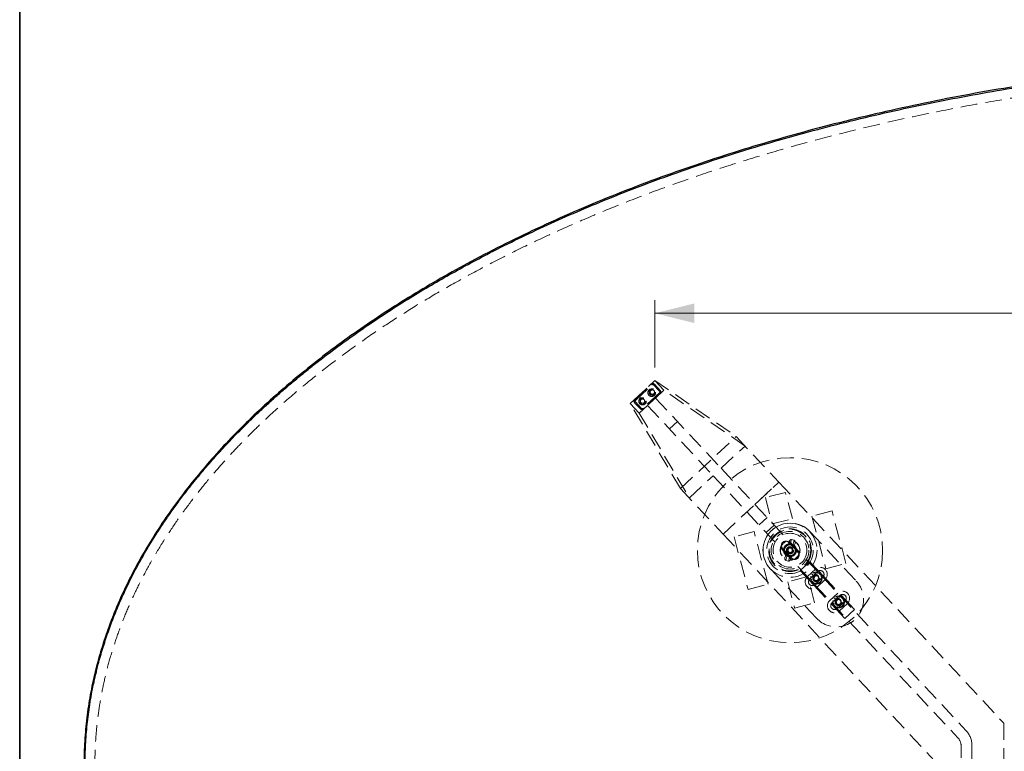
# Model space of a CAD drawing. Header units: millimetres. Extents: x 7 to 417, y 5 to 291.
# Tile 6 of 82: x 7 to 82, y 128 to 184. Entities that reach past the tile are written whole.
import ezdxf

# ---------------------------------------------------------------- set-up
doc = ezdxf.new("R2010")
doc.units = ezdxf.units.MM
doc.linetypes.add('HIDDEN', pattern=[1.905, 1.27, -0.635])
doc.styles.add('SLDTEXTSTYLE2', font='TXT', dxfattribs={"width": 0.605})
doc.dimstyles.new('SLDDIMSTYLE0', dxfattribs={"dimtxt": 2.568319, "dimasz": 3, "dimexe": 0, "dimexo": 0.0625, "dimgap": 0.64208, "dimtad": 1, "dimdec": 1, "dimlfac": 12, "dimrnd": 1e-09, "dimzin": 12, "dimdsep": 46, "dimtxsty": 'SLDTEXTSTYLE2', "dimsah": 1, "dimcen": 0.09, "dimadec": 0, "dimazin": 3, "dimtfac": 1, "dimtdec": 1, "dimtofl": 0, "dimtmove": 0, "dimatfit": 3, "dimfxl": 1, "dimfrac": 2, "dimtolj": 1, "dimtzin": 12, "dimarcsym": 0})

# ---------------------------------------------------------------- blocks, each defined once
blk = doc.blocks.new('_D_8')
at = {"color": 7, "linetype": 'Continuous', "lineweight": 0}
for p, q in [((55.102, 157.774), (55.102, 162.923)), ((167.762, 157.774), (167.762, 162.923)), ((167.762, 161.923), (55.102, 161.923))]:
    blk.add_line(p, q, dxfattribs=at)
at = {"color": 7, "linetype": 'Continuous', "lineweight": 18}
for points in [[(55.102, 161.923), (58.102, 161.173), (58.102, 162.673)], [(167.762, 161.923), (164.762, 162.673), (164.762, 161.173)]]:
    blk.add_solid(points, dxfattribs=at)
at = {"color": 7, "linetype": 'Continuous', "lineweight": 18, "insert": (106.043, 165.334), "char_height": 2.6458, "attachment_point": 1, "style": 'SLDTEXTSTYLE2'}
blk.add_mtext('1351,9', dxfattribs=at)

msp = doc.modelspace()

# ---------------------------------------------------------------- linework, layer by layer
at = {"color": 7, "linetype": 'Continuous', "lineweight": 35}
msp.add_line((6.51204, 291.4185), (6.51204, 9.4185), dxfattribs=at)
at = {"color": 7, "linetype": 'HIDDEN', "lineweight": 18}
for p, q in [((53.21284, 155.01263), (55.10218, 156.77446)), ((55.10218, 156.77446), (61.31712, 152.49244)), ((55.79267, 156.03399), (55.10218, 156.77446)), ((53.55209, 155.31476), (54.82587, 156.50258)), ((53.60893, 155.25382), (54.8827, 156.44163)), ((54.8827, 156.44163), (54.82587, 156.50258)), ((55.00048, 156.43752), (55.06143, 156.49435)), ((55.00048, 156.43752), (55.44946, 155.95604)), ((55.06143, 156.49435), (55.51041, 156.01287)), ((55.15274, 155.43724), (55.79267, 156.03399)), ((55.44946, 155.95604), (55.51041, 156.01287)), ((61.99414, 151.76126), (55.79267, 156.03399)), ((53.60893, 155.25382), (53.55209, 155.31476)), ((55.44535, 155.83826), (54.17158, 154.65045)), ((55.50218, 155.77732), (54.22841, 154.5895)), ((55.15274, 155.43724), (60.16834, 150.05867)), ((55.50218, 155.77732), (55.44535, 155.83826)), ((57.05089, 148.51412), (53.21284, 155.01263)), ((53.90334, 154.27216), (53.21284, 155.01263)), ((53.54387, 155.0792), (53.60481, 155.13604)), ((53.99285, 154.59773), (53.54387, 155.0792)), ((54.0538, 154.65456), (53.60481, 155.13604)), ((53.90334, 154.27216), (54.54328, 154.8689)), ((53.99285, 154.59773), (54.0538, 154.65456)), ((54.22841, 154.5895), (54.17158, 154.65045)), ((54.54328, 154.8689), (59.55887, 149.49034)), ((53.90334, 154.27216), (57.73307, 147.78774)), ((56.21136, 153.08011), (56.82082, 153.64844)), ((57.05689, 148.50769), (61.32312, 152.48601)), ((61.31712, 152.49244), (61.32312, 152.48601)), ((61.32312, 152.48601), (64.57886, 148.99466)), ((60.16834, 150.05867), (61.99414, 151.76126)), ((60.16834, 150.05867), (62.75048, 147.28966)), ((57.73307, 147.78774), (59.55887, 149.49034)), ((59.55887, 149.49034), (62.14102, 146.72133)), ((57.05089, 148.51412), (57.05689, 148.50769)), ((57.05689, 148.50769), (60.31263, 145.01633)), ((60.31263, 145.01633), (64.57886, 148.99466)), ((62.75048, 147.28966), (64.57886, 148.99466)), ((64.57886, 148.99466), (81.78222, 130.54631)), ((65.07697, 148.21647), (63.54645, 147.81095)), ((63.54645, 147.81095), (64.08003, 145.7971)), ((65.61055, 146.20262), (65.07697, 148.21647)), ((62.75048, 147.28966), (78.90115, 129.97019)), ((60.31263, 145.01633), (62.14102, 146.72133)), ((62.14102, 146.72133), (78.29168, 129.40186)), ((63.06378, 145.73178), (63.67324, 146.30012)), ((64.08003, 145.7971), (65.61055, 146.20262)), ((68.6444, 146.79093), (67.11388, 146.38541)), ((67.11388, 146.38541), (68.18103, 142.35772)), ((69.71155, 142.76324), (68.6444, 146.79093)), ((63.61755, 145.13794), (64.22701, 145.70628)), ((60.31263, 145.01633), (76.46616, 127.6938)), ((62.68342, 145.21154), (61.15289, 144.80603)), ((61.15289, 144.80603), (62.22005, 140.77833)), ((63.75057, 141.18385), (62.68342, 145.21154)), ((65.54961, 144.61621), (65.44065, 144.21404)), ((65.7507, 144.56172), (65.54961, 144.61621)), ((66.97392, 145.20437), (70.49758, 141.42571)), ((64.86548, 143.92189), (65.54748, 143.19053)), ((65.25795, 143.77641), (65.34793, 143.94653)), ((65.26479, 143.87952), (65.43068, 143.97708)), ((65.26633, 143.68708), (65.26479, 143.87952)), ((65.32, 144.24673), (65.37242, 144.4402)), ((65.34793, 143.94653), (65.54025, 143.95366)), ((65.35305, 144.37655), (66.03505, 143.6452)), ((65.43068, 143.97708), (65.59812, 143.88219)), ((65.54025, 143.95366), (65.64258, 143.79068)), ((65.59812, 143.88219), (65.59965, 143.68974)), ((65.64173, 144.15956), (65.7507, 144.56172)), ((65.8148, 144.32033), (65.76238, 144.12687)), ((65.04965, 143.24893), (65.10207, 143.4424)), ((65.22272, 143.40971), (65.11375, 143.00754)), ((65.36029, 143.61342), (65.25795, 143.77641)), ((65.43376, 143.59219), (65.26633, 143.68708)), ((65.31483, 142.95306), (65.4238, 143.35522)), ((65.5526, 143.62056), (65.36029, 143.61342)), ((65.59965, 143.68974), (65.43376, 143.59219)), ((65.54445, 143.32253), (65.49203, 143.12907)), ((65.64258, 143.79068), (65.5526, 143.62056)), ((67.45027, 138.58405), (63.92661, 142.36271)), ((65.31483, 142.95306), (65.11375, 143.00754)), ((66.22125, 142.22362), (66.95261, 142.90562)), ((66.95261, 142.90562), (67.61448, 142.19585)), ((68.18103, 142.35772), (69.71155, 142.76324)), ((66.78442, 141.77216), (65.2539, 141.36664)), ((66.22125, 142.22362), (66.88313, 141.51385)), ((66.76528, 141.76241), (67.37474, 142.33074)), ((67.31799, 139.75832), (66.78442, 141.77216)), ((67.54524, 142.1479), (66.93578, 141.57957)), ((66.99103, 141.74535), (67.08622, 141.73197)), ((67.08622, 141.73197), (66.9948, 141.76168)), ((67.09857, 141.95683), (67.17431, 141.89765)), ((67.17431, 141.89765), (67.10999, 141.96908)), ((67.37412, 141.83146), (67.25, 141.68438)), ((67.25, 141.68438), (67.31531, 141.50335)), ((67.29743, 142.08621), (67.33344, 141.99709)), ((67.33344, 141.99709), (67.31346, 142.09111)), ((67.33361, 141.15295), (67.94307, 141.72128)), ((67.56355, 141.7975), (67.37412, 141.83146)), ((67.50474, 141.4694), (67.62886, 141.61648)), ((67.53435, 142.09882), (67.52097, 142.00364)), ((67.52097, 142.00364), (67.55068, 142.09505)), ((67.62886, 141.61648), (67.56355, 141.7975)), ((67.61448, 142.19585), (67.99573, 141.78701)), ((67.74583, 141.99129), (67.68665, 141.91554)), ((67.68665, 141.91554), (67.75809, 141.97986)), ((67.87521, 141.79242), (67.78609, 141.75641)), ((67.78609, 141.75641), (67.88011, 141.7764)), ((67.99573, 141.78701), (69.31948, 140.36746)), ((62.22005, 140.77833), (63.75057, 141.18385)), ((65.2539, 141.36664), (65.78747, 139.3528)), ((66.88313, 141.51385), (67.26438, 141.10501)), ((67.09277, 141.54444), (66.99875, 141.52446)), ((67.00364, 141.50843), (67.09277, 141.54444)), ((67.1922, 141.38531), (67.12077, 141.32099)), ((67.13302, 141.30957), (67.1922, 141.38531)), ((67.26438, 141.10501), (68.58812, 139.68546)), ((67.31531, 141.50335), (67.50474, 141.4694)), ((67.35788, 141.29722), (67.32818, 141.2058)), ((67.34451, 141.20203), (67.35788, 141.29722)), ((68.11357, 141.53844), (67.50411, 140.97011)), ((67.58142, 141.21464), (67.54541, 141.30377)), ((67.54541, 141.30377), (67.5654, 141.20974)), ((67.78029, 141.34402), (67.70454, 141.4032)), ((67.70454, 141.4032), (67.76886, 141.33177)), ((67.88782, 141.5555), (67.79264, 141.56888)), ((67.79264, 141.56888), (67.88405, 141.53918)), ((68.47028, 139.93403), (69.07974, 140.50236)), ((69.25024, 140.31952), (68.64078, 139.75119)), ((68.80356, 140.12845), (68.87931, 140.06927)), ((68.87931, 140.06927), (68.81499, 140.1407)), ((69.00243, 140.25783), (69.03844, 140.1687)), ((69.03844, 140.1687), (69.01845, 140.26273)), ((69.23935, 140.27044), (69.22597, 140.17525)), ((69.22597, 140.17525), (69.25567, 140.26667)), ((69.31948, 140.36746), (69.70072, 139.95862)), ((69.45083, 140.1629), (69.39165, 140.08716)), ((69.39165, 140.08716), (69.46308, 140.15148)), ((65.78747, 139.3528), (67.31799, 139.75832)), ((68.58812, 139.68546), (68.96937, 139.27662)), ((68.69603, 139.91697), (68.79121, 139.90359)), ((68.79121, 139.90359), (68.6998, 139.93329)), ((68.79776, 139.71606), (68.70374, 139.69607)), ((68.70864, 139.68005), (68.79776, 139.71606)), ((68.8972, 139.55693), (68.82577, 139.49261)), ((68.83802, 139.48118), (68.8972, 139.55693)), ((69.07911, 140.00307), (68.95499, 139.85599)), ((68.95499, 139.85599), (69.02031, 139.67497)), ((69.02031, 139.67497), (69.20974, 139.64101)), ((69.06288, 139.46883), (69.03318, 139.37742)), ((69.03861, 139.32457), (69.64807, 139.8929)), ((69.0495, 139.37365), (69.06288, 139.46883)), ((69.26854, 139.96912), (69.07911, 140.00307)), ((69.81857, 139.71006), (69.20911, 139.14173)), ((69.20974, 139.64101), (69.33386, 139.78809)), ((69.28642, 139.38626), (69.25041, 139.47538)), ((69.25041, 139.47538), (69.27039, 139.38136)), ((69.33386, 139.78809), (69.26854, 139.96912)), ((69.48529, 139.51564), (69.40954, 139.57482)), ((69.40954, 139.57482), (69.47386, 139.50339)), ((69.58021, 139.96404), (69.49108, 139.92803)), ((69.49108, 139.92803), (69.58511, 139.94801)), ((69.59282, 139.72712), (69.49763, 139.7405)), ((69.49763, 139.7405), (69.58905, 139.71079)), ((69.70072, 139.95862), (70.3626, 139.24885)), ((68.96937, 139.27662), (69.63124, 138.56685)), ((69.63124, 138.56685), (70.3626, 139.24885)), ((81.78222, 130.54631), (81.78222, 124.27295)), ((78.51556, 125.98574), (78.51556, 128.83353)), ((79.34889, 128.83353), (79.34889, 125.98574))]:
    msp.add_line(p, q, dxfattribs=at)
for centre, radius in [((54.8532, 155.8501), 0.29167), ((54.90196, 155.89556), 0.25), ((54.90196, 155.89556), 0.16667), ((54.15232, 155.19651), 0.29167), ((54.15232, 155.19651), 0.25), ((54.15232, 155.19651), 0.16667), ((65.43222, 143.78463), 7.08333), ((65.43222, 143.78463), 2.06745), ((65.43222, 143.78463), 2.06745), ((65.43222, 143.78463), 1.77877), ((65.43222, 143.78463), 1.63444), ((65.43222, 143.78463), 1.58632), ((65.43222, 143.78463), 1.44199), ((65.43222, 143.78463), 1.29765), ((65.43222, 143.78463), 1.29765), ((65.43222, 143.78463), 0.75), ((65.45027, 143.78354), 0.75), ((65.43222, 143.78463), 0.45833), ((65.43222, 143.78463), 0.45415), ((65.45027, 143.78354), 0.45833), ((65.45027, 143.78354), 0.45415), ((65.45027, 143.78354), 0.41667), ((65.43222, 143.78463), 0.27083), ((65.43222, 143.78463), 0.26667), ((65.43222, 143.78463), 0.26042), ((65.43222, 143.78463), 0.25), ((65.45027, 143.78354), 0.26667), ((65.45027, 143.78354), 0.26042), ((65.45027, 143.78354), 0.25), ((65.43222, 143.78463), 0.22917), ((65.45027, 143.78354), 0.22917), ((65.43222, 143.78463), 0.20833), ((65.43222, 143.78463), 0.19226), ((65.45027, 143.78354), 0.20833), ((65.45027, 143.78354), 0.19226), ((67.43943, 141.65043), 0.45833), ((67.43943, 141.65043), 0.45415), ((67.43943, 141.65043), 0.41667), ((67.43943, 141.65043), 0.26667), ((67.43943, 141.65043), 0.25), ((67.43943, 141.65043), 0.22917), ((67.43943, 141.65043), 0.20833), ((67.43943, 141.65043), 0.19226), ((69.14442, 139.82204), 0.45833), ((69.14442, 139.82204), 0.45415), ((69.14442, 139.82204), 0.41667), ((69.14442, 139.82204), 0.26667), ((69.14442, 139.82204), 0.25), ((69.14442, 139.82204), 0.22917), ((69.14442, 139.82204), 0.20833), ((69.14442, 139.82204), 0.19226)]:
    msp.add_circle(centre, radius, dxfattribs=at)
for centre, radius, start, end in [((54.93953, 156.38068), 0.16667, 43, 133), ((54.93953, 156.38068), 0.08333, 43, 133), ((55.38852, 155.89921), 0.08333, 313, 43), ((55.38852, 155.89921), 0.16667, 313, 43), ((53.66576, 155.19287), 0.16667, 133, 223), ((53.66576, 155.19287), 0.08333, 133, 223), ((54.11474, 154.71139), 0.16667, 223, 313), ((54.11474, 154.71139), 0.08333, 223, 313), ((65.45027, 143.78354), 2.08333, 43, 223), ((65.10927, 144.14922), 0.33333, 43, 223), ((65.43222, 143.78463), 0.49167, 102.6213094, 227.0582191), ((65.43222, 143.78463), 0.41667, 134.8397642, 194.8397642), ((65.43222, 143.78463), 0.41667, 74.8397642, 134.8397642), ((65.43222, 143.78463), 0.49167, 47.0582191, 102.6213094), ((65.43222, 143.78463), 0.49167, 282.6213094, 47.0582191), ((65.43222, 143.78463), 0.41667, 14.8397642, 74.8397642), ((65.43222, 143.78463), 0.41667, 314.8397642, 14.8397642), ((65.43222, 143.78463), 0.41667, 194.8397642, 254.8397642), ((65.43222, 143.78463), 0.49167, 227.0582191, 282.6213094), ((65.43222, 143.78463), 0.41667, 254.8397642, 314.8397642), ((65.79127, 143.41787), 0.33333, 223, 43), ((67.74416, 141.93459), 0.54167, 313, 133), ((67.1347, 141.36626), 0.54167, 133, 313), ((67.74416, 141.93459), 0.29167, 313, 133), ((67.1347, 141.36626), 0.29167, 133, 313), ((68.97392, 140.00488), 2.08333, 223, 43), ((69.44915, 140.10621), 0.54167, 313, 133), ((69.44915, 140.10621), 0.29167, 313, 133), ((68.83969, 139.53788), 0.54167, 133, 313), ((68.83969, 139.53788), 0.29167, 133, 313), ((77.68222, 128.83353), 1.66667, 0, 43), ((77.68222, 128.83353), 0.83333, 0, 43)]:
    msp.add_arc(centre, radius, start, end, dxfattribs=at)
for centre, start_param, end_param in [((64.56097, 148.97797), 6.09939277, 6.12610567), ((60.33052, 145.03302), 0.15707963, 0.18379254)]:
    msp.add_ellipse(centre, major_axis=(-2.61433, 2.80352), ratio=0.03492077, start_param=start_param, end_param=end_param, dxfattribs=at)
at = {"color": 7, "linetype": 'Continuous', "lineweight": 25}
for points, knots in [([(211.43222, 127.40963), (211.4219, 126.81851), (211.40122, 125.63475), (211.23412, 123.86182), (210.96763, 122.09278), (210.59224, 120.32958), (210.11104, 118.57413), (209.52386, 116.82833), (208.83156, 115.09408), (208.03487, 113.37323), (207.1347, 111.66762), (206.13203, 109.97909), (205.02799, 108.30941), (203.82376, 106.66037), (202.52067, 105.03371), (201.12012, 103.43115), (199.62362, 101.8544), (198.03279, 100.30511), (196.34932, 98.78494), (194.57503, 97.29548), (192.71182, 95.83833), (190.76168, 94.41503), (188.72669, 93.02709), (186.60903, 91.67598), (184.41096, 90.36314), (182.04124, 89.03763), (179.49376, 87.70837), (176.76346, 86.38466), (173.94551, 85.11602), (171.0437, 83.90416), (168.06191, 82.75069), (165.06366, 81.67843), (162.05638, 80.68425), (159.04702, 79.7651), (155.98086, 78.90279), (152.86155, 78.09835), (149.62785, 77.33747), (146.28133, 76.62563), (142.82406, 75.96832), (139.32466, 75.38005), (135.78783, 74.8616), (132.21831, 74.41366), (128.40527, 74.01425), (124.35059, 73.67987), (120.05787, 73.42795), (115.74907, 73.27661), (111.40606, 73.22583), (107.037, 73.27784), (102.65026, 73.43473), (98.28049, 73.69586), (93.93613, 74.06074), (89.93055, 74.49556), (86.26448, 74.97539), (82.93635, 75.47749), (79.64222, 76.04154), (76.38602, 76.66687), (73.10766, 77.36641), (69.81344, 78.14371), (66.51012, 79.00245), (63.26708, 79.92615), (60.08866, 80.91357), (56.97913, 81.96339), (53.99916, 83.05353), (51.14906, 84.17825), (48.42858, 85.33179), (45.78325, 86.53554), (43.21622, 87.78807), (40.77327, 89.06556), (38.45349, 90.36314), (36.25542, 91.67598), (34.13776, 93.02709), (32.10277, 94.41503), (30.15263, 95.83833), (28.28941, 97.29548), (26.51513, 98.78494), (24.83166, 100.30511), (23.24083, 101.8544), (21.74433, 103.43115), (20.34378, 105.03371), (19.04068, 106.66037), (17.83646, 108.30941), (16.73241, 109.97909), (15.72975, 111.66762), (14.82958, 113.37323), (14.03289, 115.09408), (13.34058, 116.82833), (12.75343, 118.57413), (12.27211, 120.32958), (11.89717, 122.09278), (11.62904, 123.86182), (11.46803, 125.63475), (11.41434, 127.40963), (11.46803, 129.18451), (11.62904, 130.95744), (11.89717, 132.72648), (12.27211, 134.48968), (12.75343, 136.24514), (13.34058, 137.99093), (14.03289, 139.72519), (14.82958, 141.44604), (15.72975, 143.15164), (16.73241, 144.84018), (17.83646, 146.50985), (19.04068, 148.15889), (20.34378, 149.78555), (21.74433, 151.38811), (23.24083, 152.96486), (24.83166, 154.51415), (26.51513, 156.03433), (28.28941, 157.52378), (30.15263, 158.98093), (32.10277, 160.40423), (34.13776, 161.79218), (36.25542, 163.14328), (38.45349, 164.45612), (40.82321, 165.78164), (43.37068, 167.11089), (46.10099, 168.4346), (48.91894, 169.70324), (51.82075, 170.9151), (54.80253, 172.06858), (57.80079, 173.14083), (60.80807, 174.13501), (63.81743, 175.05417), (66.88359, 175.91647), (70.0029, 176.72091), (73.23659, 177.48179), (76.58312, 178.19364), (80.04039, 178.85094), (83.53979, 179.43921), (87.07662, 179.95767), (90.64614, 180.4056), (94.45918, 180.80501), (98.51386, 181.13939), (102.80658, 181.39131), (107.11538, 181.54265), (111.45838, 181.59344), (115.82745, 181.54142), (120.21418, 181.38454), (124.58396, 181.1234), (128.92831, 180.75852), (132.9339, 180.32371), (136.59997, 179.84387), (139.9281, 179.34178), (143.22223, 178.77773), (146.47843, 178.15239), (149.75679, 177.45286), (153.05101, 176.67556), (156.35433, 175.81682), (159.59737, 174.89312), (162.77579, 173.9057), (165.88531, 172.85588), (168.86529, 171.76573), (171.71538, 170.64101), (174.43587, 169.48748), (177.0812, 168.28373), (179.64823, 167.03119), (182.09118, 165.7537), (184.41096, 164.45612), (186.60903, 163.14328), (188.72669, 161.79218), (190.76168, 160.40423), (192.71182, 158.98093), (194.57503, 157.52378), (196.34932, 156.03433), (198.03279, 154.51415), (199.62362, 152.96486), (201.12012, 151.38811), (202.52067, 149.78555), (203.82376, 148.15889), (205.02799, 146.50985), (206.13203, 144.84018), (207.1347, 143.15164), (208.03487, 141.44604), (208.83156, 139.72519), (209.52386, 137.99093), (210.11104, 136.24514), (210.59224, 134.48968), (210.96763, 132.72648), (211.23412, 130.95744), (211.40122, 129.18451), (211.4219, 128.00075), (211.43222, 127.40963)], [0, 0, 0, 0, 0.00358152, 0.00717224, 0.01078128, 0.01441752, 0.01808953, 0.02180549, 0.0255731, 0.02939953, 0.03329141, 0.03725472, 0.04129487, 0.04541661, 0.04962411, 0.05392091, 0.05830996, 0.06279367, 0.0673739, 0.07205197, 0.07682875, 0.08170461, 0.08667953, 0.09175303, 0.09692429, 0.1021921, 0.10820472, 0.1143339, 0.12057654, 0.12692913, 0.13338776, 0.13994815, 0.14622273, 0.15257954, 0.15901423, 0.16552224, 0.17209881, 0.17914337, 0.18625344, 0.19342276, 0.20064491, 0.20791333, 0.21522135, 0.22387593, 0.23256482, 0.24127666, 0.25, 0.25888187, 0.2677516, 0.27659711, 0.2854064, 0.2941676, 0.30101011, 0.30781013, 0.3145622, 0.32126096, 0.32790116, 0.33487414, 0.34176967, 0.34858209, 0.355306, 0.36193626, 0.36846803, 0.3745323, 0.38050147, 0.38637234, 0.392142, 0.3978079, 0.40307571, 0.40824697, 0.41332047, 0.41829539, 0.42317125, 0.42794803, 0.4326261, 0.43720633, 0.44169004, 0.44607909, 0.45037589, 0.45458339, 0.45870513, 0.46274528, 0.46670859, 0.47060047, 0.4744269, 0.47819451, 0.48191047, 0.48558248, 0.48921872, 0.49282776, 0.49641848, 0.5, 0.50358152, 0.50717224, 0.51078128, 0.51441752, 0.51808953, 0.52180549, 0.5255731, 0.52939953, 0.53329141, 0.53725472, 0.54129487, 0.54541661, 0.54962411, 0.55392091, 0.55830996, 0.56279367, 0.5673739, 0.57205197, 0.57682875, 0.58170461, 0.58667953, 0.59175303, 0.59692429, 0.6021921, 0.60820472, 0.6143339, 0.62057654, 0.62692913, 0.63338776, 0.63994815, 0.64622273, 0.65257954, 0.65901423, 0.66552224, 0.67209881, 0.67914337, 0.68625344, 0.69342276, 0.70064491, 0.70791333, 0.71522135, 0.72387593, 0.73256482, 0.74127666, 0.75, 0.75888187, 0.7677516, 0.77659711, 0.7854064, 0.7941676, 0.80101011, 0.80781013, 0.8145622, 0.82126096, 0.82790116, 0.83487414, 0.84176967, 0.84858209, 0.855306, 0.86193626, 0.86846803, 0.8745323, 0.88050147, 0.88637234, 0.892142, 0.8978079, 0.90307571, 0.90824697, 0.91332047, 0.91829539, 0.92317125, 0.92794803, 0.9326261, 0.93720633, 0.94169004, 0.94607909, 0.95037589, 0.95458339, 0.95870513, 0.96274528, 0.96670859, 0.97060047, 0.9744269, 0.97819451, 0.98191047, 0.98558248, 0.98921872, 0.99282776, 0.99641848, 1, 1, 1, 1]), ([(211.34889, 127.40963), (211.34349, 127.83755), (211.33269, 128.69347), (211.24525, 129.97587), (211.10562, 131.2561), (210.90871, 132.53414), (210.6559, 133.80999), (210.36526, 135.00763), (210.04811, 136.12728), (209.71422, 137.16956), (209.34292, 138.20748), (208.9342, 139.24105), (208.48808, 140.27027), (208.00454, 141.29513), (207.44579, 142.38973), (206.80295, 143.55057), (206.06689, 144.77324), (205.27759, 145.9856), (204.43504, 147.18766), (203.55432, 148.35937), (202.74465, 149.36906), (202.0241, 150.2237), (201.39034, 150.94685), (200.73696, 151.66472), (200.06396, 152.37732), (199.37134, 153.08464), (198.65909, 153.78669), (197.60452, 154.79072), (196.17246, 156.0791), (194.32098, 157.62317), (192.40485, 159.1079), (190.57944, 160.42708), (188.86709, 161.59324), (187.25189, 162.63804), (185.63006, 163.63495), (183.82912, 164.68959), (181.84096, 165.7922), (179.6125, 166.95369), (177.83586, 167.82376), (176.53984, 168.43272), (175.74588, 168.79798), (174.94456, 169.15888), (174.13588, 169.51544), (173.31983, 169.86766), (172.49642, 170.21552), (170.97297, 170.84546), (168.72444, 171.73077), (165.71981, 172.8258), (162.64512, 173.8605), (159.51562, 174.83011), (156.3919, 175.71884), (153.09877, 176.57833), (149.622, 177.40123), (145.90183, 178.1872), (142.1697, 178.88396), (138.41083, 179.49792), (134.63361, 180.02884), (130.79638, 180.48162), (126.94091, 180.85119), (123.07573, 181.13827), (119.2089, 181.34281), (115.33058, 181.46558), (111.44628, 181.50653), (107.56384, 181.46617), (103.69112, 181.34427), (99.82991, 181.14084), (95.96971, 180.85508), (92.39225, 180.51314), (89.10077, 180.13352), (86.10809, 179.73561), (83.1295, 179.28626), (80.13922, 178.78062), (77.14307, 178.21749), (74.1551, 177.59712), (71.20656, 176.92539), (68.28823, 176.20001), (65.34974, 175.40669), (62.30096, 174.51431), (59.16434, 173.51593), (56.76748, 172.68568), (55.17757, 172.10533), (54.36738, 171.80326), (53.56236, 171.49674), (52.7625, 171.18578), (51.9678, 170.87037), (50.66212, 170.3414), (48.86492, 169.58356), (46.60133, 168.56989), (44.39614, 167.52166), (42.39949, 166.5146), (40.60146, 165.5585), (38.992, 164.66215), (37.37427, 163.71866), (35.75215, 162.72586), (34.13122, 161.68188), (32.55844, 160.61538), (31.00503, 159.50568), (29.71606, 158.53353), (28.67461, 157.71289), (27.8933, 157.07822), (27.12865, 156.43766), (26.38065, 155.79121), (25.6493, 155.13888), (24.80504, 154.36134), (23.85916, 153.45342), (22.82533, 152.40818), (21.83423, 151.35103), (20.88586, 150.28198), (19.96387, 149.18151), (19.16252, 148.16497), (18.47162, 147.23835), (17.89515, 146.4279), (17.34294, 145.61265), (16.81498, 144.79259), (16.31128, 143.96774), (15.83183, 143.13809), (15.31354, 142.18797), (14.76941, 141.11458), (14.2152, 139.9146), (13.71235, 138.70912), (13.26086, 137.49817), (12.86073, 136.28175), (12.48337, 134.95938), (12.14428, 133.52983), (11.86157, 131.99272), (11.6603, 130.45311), (11.54044, 128.91108), (11.50418, 127.45279), (11.53625, 126.08045), (11.62284, 124.79481), (11.76594, 123.51125), (11.96554, 122.22976), (12.22164, 120.95036), (12.51532, 119.7503), (12.83522, 118.62937), (13.17148, 117.58692), (13.54525, 116.54872), (13.95654, 115.51477), (14.40534, 114.48508), (14.89165, 113.45964), (15.45358, 112.3641), (16.10001, 111.20209), (16.84007, 109.97813), (17.63343, 108.76468), (18.48009, 107.56174), (19.36429, 106.3902), (20.2095, 105.34039), (21.00168, 104.4073), (21.7469, 103.56792), (22.51853, 102.73584), (23.31656, 101.91106), (24.141, 101.09356), (25.21538, 100.07048), (26.56414, 98.85506), (28.2144, 97.46593), (29.92754, 96.1164), (31.679, 94.82188), (33.46291, 93.58105), (35.29037, 92.38272), (37.1487, 91.23313), (39.1366, 90.07058), (41.25868, 88.90099), (43.52836, 87.72704), (45.36395, 86.83508), (46.73549, 86.19649), (47.64621, 85.78258), (48.56601, 85.37458), (49.49488, 84.97247), (50.43283, 84.57626), (52.02706, 83.91923), (54.30171, 83.02777), (57.2858, 81.94453), (60.33842, 80.92074), (63.44518, 79.96086), (66.54903, 79.0797), (69.82488, 78.22628), (73.2865, 77.40824), (76.99051, 76.62661), (80.71242, 75.93228), (84.46723, 75.31928), (88.24656, 74.78839), (92.08584, 74.33573), (95.94551, 73.96616), (99.81717, 73.67914), (103.69279, 73.47483), (107.57983, 73.35266), (111.46436, 73.31276), (115.33859, 73.35402), (119.19476, 73.47603), (123.03959, 73.67887), (126.88744, 73.96364), (130.4569, 74.30454), (133.74464, 74.68339), (136.73399, 75.0805), (139.71006, 75.52904), (142.70118, 76.03434), (145.70145, 76.5978), (148.69611, 77.21925), (151.65134, 77.8923), (154.57579, 78.61914), (157.51645, 79.41306), (160.56343, 80.30494), (163.69503, 81.30165), (166.08821, 82.13048), (167.67579, 82.70983), (168.48483, 83.01139), (169.28874, 83.31738), (170.08752, 83.62782), (170.88117, 83.94269), (172.18602, 84.4711), (173.98264, 85.22837), (176.24592, 86.24146), (178.45089, 87.2891), (180.4474, 88.29562), (182.24538, 89.25122), (183.85485, 90.14711), (185.47375, 91.09079), (187.09802, 92.08438), (188.72183, 93.12974), (190.29692, 94.19743), (191.85061, 95.30712), (193.13847, 96.27823), (194.17768, 97.09675), (194.95704, 97.7295), (195.71968, 98.36794), (196.46561, 99.01209), (197.19481, 99.66195), (198.03875, 100.43849), (198.98602, 101.34688), (200.02278, 102.39409), (201.01639, 103.45298), (201.96685, 104.52354), (202.88963, 105.62423), (203.69049, 106.63955), (204.37995, 107.56343), (204.9549, 108.37086), (205.50574, 109.18297), (206.03247, 109.99977), (206.53508, 110.82124), (207.01358, 111.6474), (207.53145, 112.59434), (208.07576, 113.66503), (208.63075, 114.86295), (209.13469, 116.06668), (209.58755, 117.2762), (209.98933, 118.49151), (210.3689, 119.81318), (210.71043, 121.24256), (210.99605, 122.78013), (211.19857, 124.32068), (211.32541, 125.86419), (211.34107, 126.89464), (211.34889, 127.40963)], [0, 0, 0, 0, 0.002595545, 0.005191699, 0.007793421, 0.010405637, 0.013033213, 0.015680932, 0.017879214, 0.020090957, 0.022318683, 0.024564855, 0.026831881, 0.0291221, 0.031437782, 0.034285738, 0.037169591, 0.040093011, 0.043059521, 0.046072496, 0.048983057, 0.050909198, 0.05285313, 0.05481555, 0.056797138, 0.058798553, 0.060820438, 0.062863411, 0.067630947, 0.072502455, 0.0774845, 0.082332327, 0.08616199, 0.090050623, 0.094000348, 0.09770907, 0.10270983, 0.107789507, 0.112951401, 0.114708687, 0.116475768, 0.11825276, 0.120039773, 0.12183692, 0.123644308, 0.125462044, 0.131837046, 0.138301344, 0.144859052, 0.151514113, 0.158173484, 0.164558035, 0.172158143, 0.17984427, 0.187620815, 0.195186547, 0.202946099, 0.210757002, 0.218623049, 0.226438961, 0.234266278, 0.242110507, 0.249975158, 0.25782828, 0.265661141, 0.273477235, 0.281281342, 0.289139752, 0.295275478, 0.301379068, 0.307452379, 0.313547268, 0.319774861, 0.325944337, 0.332057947, 0.338118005, 0.344184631, 0.350519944, 0.357386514, 0.36415011, 0.36590511, 0.367653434, 0.369395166, 0.37113039, 0.372859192, 0.374581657, 0.379675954, 0.384689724, 0.389625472, 0.394485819, 0.398253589, 0.401977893, 0.405660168, 0.409613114, 0.413513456, 0.417354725, 0.421139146, 0.425092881, 0.427146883, 0.429182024, 0.43119876, 0.433197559, 0.435178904, 0.437143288, 0.440159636, 0.443131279, 0.446060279, 0.448948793, 0.451799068, 0.454767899, 0.456799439, 0.458809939, 0.460800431, 0.462771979, 0.464725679, 0.466662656, 0.468584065, 0.471290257, 0.473961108, 0.476600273, 0.479211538, 0.481798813, 0.484366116, 0.487551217, 0.490707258, 0.493842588, 0.496965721, 0.500085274, 0.502687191, 0.505290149, 0.507899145, 0.510519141, 0.513155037, 0.515811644, 0.518011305, 0.520224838, 0.522454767, 0.524703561, 0.526973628, 0.529267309, 0.531586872, 0.534441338, 0.537331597, 0.540261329, 0.543234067, 0.546253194, 0.54916328, 0.55140847, 0.553677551, 0.555971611, 0.558291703, 0.560638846, 0.563014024, 0.567290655, 0.571649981, 0.576096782, 0.580517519, 0.584859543, 0.589276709, 0.593772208, 0.598113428, 0.603244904, 0.608468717, 0.61361241, 0.615623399, 0.617646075, 0.619680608, 0.621727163, 0.623785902, 0.625856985, 0.6321869, 0.638604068, 0.64511249, 0.651716, 0.658327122, 0.664682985, 0.672249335, 0.679901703, 0.687644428, 0.695214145, 0.702978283, 0.710793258, 0.718662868, 0.726496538, 0.734341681, 0.742203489, 0.750085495, 0.757904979, 0.76570443, 0.773487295, 0.781258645, 0.789107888, 0.795236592, 0.801333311, 0.807399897, 0.81349256, 0.819733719, 0.825916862, 0.832044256, 0.83811823, 0.844195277, 0.850519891, 0.857375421, 0.86412872, 0.865881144, 0.867626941, 0.869366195, 0.87109899, 0.87282541, 0.874545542, 0.879638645, 0.884651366, 0.889586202, 0.894445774, 0.898213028, 0.901936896, 0.905618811, 0.909579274, 0.913486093, 0.917332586, 0.92112099, 0.92506678, 0.927115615, 0.929145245, 0.931156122, 0.93314871, 0.935123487, 0.937080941, 0.940105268, 0.943083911, 0.946018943, 0.94891253, 0.951766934, 0.954730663, 0.956755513, 0.958759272, 0.960742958, 0.962707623, 0.964654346, 0.966584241, 0.968498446, 0.97120083, 0.973868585, 0.976505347, 0.979114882, 0.981701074, 0.984267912, 0.987454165, 0.990612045, 0.993749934, 0.996876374, 1, 1, 1, 1])]:
    msp.add_open_spline(points, degree=3, knots=knots, dxfattribs=at)
at = {"color": 7, "linetype": 'HIDDEN', "lineweight": 18}
for points, knots in [([(210.59914, 127.40963), (210.59111, 126.89548), (210.57504, 125.86616), (210.44543, 124.32981), (210.24083, 122.80799), (209.95602, 121.30153), (209.59566, 119.8148), (209.16014, 118.34272), (208.65254, 116.88958), (208.07383, 115.45372), (207.42973, 114.0441), (206.70152, 112.61813), (205.88167, 111.17245), (204.96905, 109.71649), (203.99124, 108.29259), (202.95876, 106.91011), (201.9504, 105.66114), (200.98048, 104.5352), (200.0677, 103.5319), (199.13139, 102.55458), (198.17365, 101.60276), (196.9307, 100.42493), (195.3769, 99.04395), (193.49219, 97.49377), (191.54984, 96.00991), (189.55495, 94.58951), (187.51261, 93.23069), (185.42484, 91.93019), (183.22757, 90.64635), (180.92394, 89.3861), (178.51576, 88.15467), (176.07942, 86.9888), (173.61338, 85.88379), (170.96394, 84.77204), (168.12833, 83.66485), (165.10735, 82.57449), (162.06111, 81.55943), (158.9991, 80.619), (155.93118, 79.75242), (152.66122, 78.90507), (149.20088, 78.09288), (145.5294, 77.32332), (141.858, 76.6423), (137.92871, 76.00461), (133.75733, 75.43046), (129.32724, 74.93571), (124.88375, 74.55211), (120.41985, 74.27792), (115.94181, 74.11308), (111.66862, 74.06044), (107.60962, 74.10237), (103.77206, 74.22251), (99.94646, 74.42265), (96.13187, 74.70315), (92.3558, 75.06181), (88.60951, 75.49879), (84.90519, 76.01197), (81.20434, 76.60799), (77.65744, 77.26147), (74.24307, 77.96843), (70.97957, 78.71689), (67.72576, 79.539), (64.48991, 80.43525), (61.26547, 81.41106), (58.05834, 82.46896), (54.88177, 83.60877), (51.89858, 84.77138), (49.10823, 85.94448), (46.50655, 87.11677), (43.94311, 88.35492), (41.41297, 89.66558), (38.91831, 91.0534), (36.64062, 92.41677), (34.57092, 93.74196), (32.7053, 95.01173), (30.87335, 96.34029), (29.08697, 97.72382), (27.3547, 99.16081), (25.80498, 100.54209), (24.43666, 101.84621), (23.22635, 103.07228), (22.05982, 104.33226), (20.9309, 105.63775), (19.92519, 106.88843), (19.03607, 108.07425), (18.25321, 109.1888), (17.50838, 110.32567), (16.8038, 111.48495), (16.10918, 112.72334), (15.4361, 114.0412), (14.79277, 115.4491), (14.21456, 116.88234), (13.70477, 118.3407), (13.26675, 119.82187), (12.90504, 121.3164), (12.62055, 122.82811), (12.4155, 124.35298), (12.29186, 125.89015), (12.25143, 127.43276), (12.29437, 128.97478), (12.42025, 130.50977), (12.62717, 132.03168), (12.91305, 133.53964), (13.2756, 135.02997), (13.71399, 136.50689), (14.22395, 137.96169), (14.80257, 139.3929), (15.44683, 140.80024), (16.17622, 142.22594), (16.99961, 143.67498), (17.91404, 145.13118), (18.89455, 146.55651), (19.92983, 147.94025), (20.93954, 149.18865), (21.90887, 150.3121), (22.8207, 151.31297), (23.75671, 152.28875), (24.71491, 153.23988), (25.96025, 154.4186), (27.51904, 155.80235), (29.41252, 157.35754), (31.36689, 158.84807), (33.37553, 160.27534), (35.42976, 161.63877), (37.52431, 162.94011), (39.72377, 164.22192), (42.02891, 165.47986), (44.4412, 166.71034), (46.88534, 167.87693), (49.36236, 168.98376), (52.02025, 170.09562), (54.85547, 171.19906), (57.85909, 172.27984), (60.87869, 173.28365), (63.92057, 174.21644), (66.97635, 175.07845), (70.23761, 175.92254), (73.68471, 176.73097), (77.3444, 177.49771), (81.00881, 178.17733), (84.72459, 178.7804), (88.47427, 179.30371), (92.27128, 179.7488), (96.08068, 180.11188), (99.90824, 180.39431), (103.74767, 180.59583), (107.5976, 180.71671), (111.44371, 180.75659), (115.2812, 180.71623), (119.10516, 180.59613), (122.91872, 180.39649), (126.72437, 180.11674), (130.49315, 179.75904), (134.23531, 179.32295), (137.93713, 178.8106), (141.63863, 178.21498), (145.18767, 177.56159), (148.60693, 176.85402), (151.87672, 176.1044), (155.13897, 175.28026), (158.38297, 174.38164), (161.61164, 173.40422), (164.81602, 172.34683), (167.98498, 171.20954), (170.96036, 170.05004), (173.74564, 168.87935), (176.34469, 167.70863), (178.9073, 166.47137), (181.43873, 165.16054), (183.93685, 163.77129), (186.12595, 162.46122), (188.02091, 161.25313), (189.62565, 160.17521), (191.21055, 159.05171), (192.75488, 157.89464), (194.27097, 156.69176), (195.74139, 155.45373), (197.12813, 154.21144), (198.41872, 152.98196), (199.63048, 151.75497), (200.79922, 150.49309), (201.93028, 149.18548), (202.93694, 147.93382), (203.82581, 146.74852), (204.60738, 145.63609), (205.35035, 144.50254), (206.05267, 143.34782), (206.74542, 142.11418), (207.41714, 140.80105), (208.06012, 139.39686), (208.63918, 137.96533), (209.15065, 136.50658), (209.59065, 135.02373), (209.95411, 133.52729), (210.2405, 132.01396), (210.44555, 130.48852), (210.57507, 128.95184), (210.59112, 127.92338), (210.59914, 127.40963)], [0, 0, 0, 0, 0.00314853, 0.00630329, 0.00943577, 0.01254944, 0.01568844, 0.01880097, 0.02194768, 0.02511193, 0.02827885, 0.03143628, 0.03491525, 0.03845411, 0.04195691, 0.0454912, 0.04901915, 0.05178572, 0.0545917, 0.0573253, 0.06007407, 0.06286054, 0.06781183, 0.07280201, 0.07780291, 0.08277881, 0.08779762, 0.0928243, 0.09784102, 0.1033815, 0.10890382, 0.1144043, 0.11992145, 0.1254523, 0.13199981, 0.13856275, 0.14512041, 0.151663, 0.15817877, 0.16464334, 0.17234979, 0.17994524, 0.18761581, 0.19521669, 0.20432305, 0.21340117, 0.2225145, 0.23163551, 0.24078897, 0.24995599, 0.25780589, 0.26564776, 0.27346886, 0.28126601, 0.28907146, 0.2966976, 0.30436391, 0.31197329, 0.31965356, 0.32645045, 0.33332655, 0.3401581, 0.34700284, 0.35388871, 0.36078865, 0.36768359, 0.37455566, 0.38039497, 0.38622006, 0.39203045, 0.39782793, 0.40366912, 0.40951136, 0.41408262, 0.41871888, 0.42333068, 0.42794009, 0.43255464, 0.43711243, 0.44065125, 0.44412974, 0.44766209, 0.45116549, 0.45469791, 0.45748889, 0.46024136, 0.46303822, 0.4658113, 0.46854818, 0.47173259, 0.47487144, 0.47802535, 0.48119446, 0.48432943, 0.48748131, 0.49060781, 0.49374617, 0.49690004, 0.50004802, 0.50319249, 0.50634315, 0.50947604, 0.51259476, 0.51573898, 0.51886568, 0.52202643, 0.52517676, 0.52831697, 0.53150282, 0.53498184, 0.53852077, 0.54203067, 0.54557436, 0.54910222, 0.55186198, 0.55466095, 0.55739342, 0.56014225, 0.56292888, 0.5678943, 0.57290425, 0.57793225, 0.58294452, 0.58799283, 0.59302985, 0.59804472, 0.60358202, 0.60911077, 0.61462772, 0.62016696, 0.62572519, 0.63227122, 0.63879772, 0.64527342, 0.65175791, 0.65828217, 0.66471727, 0.6723881, 0.67996446, 0.6876155, 0.69521143, 0.70301754, 0.710801, 0.71862351, 0.72645202, 0.7343048, 0.7421686, 0.75004071, 0.75785978, 0.76567081, 0.77347031, 0.78124609, 0.78903958, 0.79665408, 0.80431826, 0.81192556, 0.81961361, 0.82641755, 0.83330892, 0.84015724, 0.84702313, 0.85392305, 0.86081537, 0.86768695, 0.87454095, 0.88037021, 0.88618906, 0.8919971, 0.89779626, 0.90364562, 0.90950078, 0.91341782, 0.91740802, 0.92133913, 0.9253147, 0.929225, 0.93319036, 0.9370854, 0.94062568, 0.94410556, 0.94764531, 0.95115765, 0.95469216, 0.95748035, 0.96023012, 0.96301725, 0.96577954, 0.96850591, 0.97168067, 0.97481011, 0.97796153, 0.9811348, 0.98427376, 0.98743075, 0.9905622, 0.99370199, 0.99685393, 1, 1, 1, 1]), ([(65.37242, 144.4402), (65.38534, 144.47475), (65.4058, 144.52946), (65.45413, 144.58441), (65.49139, 144.6097), (65.52279, 144.62006), (65.54094, 144.61745), (65.54961, 144.61621)], [0, 0, 0, 0, 0.40620402, 0.6429701, 0.79860172, 0.9037985, 1, 1, 1, 1]), ([(64.96784, 143.91046), (64.9912, 143.93368), (65.03871, 143.98093), (65.09761, 144.0395), (65.13128, 144.07298), (65.13842, 144.08008)], [0, 0, 0, 0, 0.43238197, 0.87954735, 1, 1, 1, 1]), ([(65.02945, 143.67792), (65.01598, 143.72877), (64.99449, 143.80986), (64.97508, 143.88314), (64.96784, 143.91046)], [0, 0, 0, 0, 0.62713784, 1, 1, 1, 1]), ([(65.13842, 144.08008), (65.16843, 144.10993), (65.22798, 144.16914), (65.28214, 144.223), (65.309, 144.24971)], [0, 0, 0, 0, 0.50399488, 1, 1, 1, 1]), ([(65.309, 144.24971), (65.34079, 144.2411), (65.40546, 144.22357), (65.48564, 144.20185), (65.53146, 144.18943), (65.54119, 144.1868)], [0, 0, 0, 0, 0.43238197, 0.87954735, 1, 1, 1, 1]), ([(65.54119, 144.1868), (65.58204, 144.17573), (65.6631, 144.15377), (65.73682, 144.13379), (65.77338, 144.12389)], [0, 0, 0, 0, 0.50399488, 1, 1, 1, 1]), ([(65.7507, 144.56172), (65.75805, 144.55883), (65.77455, 144.55234), (65.7975, 144.52752), (65.81969, 144.48036), (65.83086, 144.40702), (65.82039, 144.35047), (65.8148, 144.32033)], [0, 0, 0, 0, 0.08690798, 0.19497532, 0.3643972, 0.66116489, 1, 1, 1, 1]), ([(65.77338, 144.12389), (65.78062, 144.09657), (65.80003, 144.02329), (65.82152, 143.9422), (65.83499, 143.89135)], [0, 0, 0, 0, 0.37286216, 1, 1, 1, 1]), ([(65.83499, 143.89135), (65.83633, 143.88631), (65.85332, 143.82219), (65.87461, 143.74183), (65.89266, 143.6737), (65.8966, 143.65881)], [0, 0, 0, 0, 0.062408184, 0.795056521, 1, 1, 1, 1]), ([(65.09107, 143.44538), (65.08712, 143.46027), (65.06907, 143.5284), (65.04778, 143.60876), (65.03079, 143.67288), (65.02945, 143.67792)], [0, 0, 0, 0, 0.20494348, 0.93759182, 1, 1, 1, 1]), ([(65.11375, 143.00754), (65.1064, 143.01043), (65.0899, 143.01692), (65.06695, 143.04175), (65.04476, 143.0889), (65.03358, 143.16225), (65.04406, 143.21879), (65.04965, 143.24893)], [0, 0, 0, 0, 0.08690798, 0.19497532, 0.3643972, 0.66116489, 1, 1, 1, 1]), ([(65.32326, 143.38247), (65.28241, 143.39353), (65.20135, 143.4155), (65.12763, 143.43547), (65.09107, 143.44538)], [0, 0, 0, 0, 0.50399488, 1, 1, 1, 1]), ([(65.49203, 143.12907), (65.4791, 143.09451), (65.45864, 143.03981), (65.41031, 142.98486), (65.37305, 142.95956), (65.34166, 142.9492), (65.3235, 142.95181), (65.31483, 142.95306)], [0, 0, 0, 0, 0.40620402, 0.6429701, 0.79860172, 0.9037985, 1, 1, 1, 1]), ([(65.55545, 143.31955), (65.52366, 143.32817), (65.45899, 143.34569), (65.37881, 143.36741), (65.33298, 143.37983), (65.32326, 143.38247)], [0, 0, 0, 0, 0.43238197, 0.87954735, 1, 1, 1, 1]), ([(65.72603, 143.48918), (65.69601, 143.45934), (65.63647, 143.40012), (65.58231, 143.34627), (65.55545, 143.31955)], [0, 0, 0, 0, 0.50399488, 1, 1, 1, 1]), ([(65.8966, 143.65881), (65.87325, 143.63558), (65.82574, 143.58834), (65.76684, 143.52976), (65.73317, 143.49629), (65.72603, 143.48918)], [0, 0, 0, 0, 0.43238197, 0.87954735, 1, 1, 1, 1])]:
    msp.add_open_spline(points, degree=3, knots=knots, dxfattribs=at)

# ---------------------------------------------------------------- dimensions: what is measured, and where the dimension line sits
at = {"color": 7, "linetype": 'Continuous', "lineweight": 18}
dim = msp.add_linear_dim(base=(55.10218, 161.92334), p1=(167.76227, 156.77446), p2=(55.10218, 156.77446), dimstyle='SLDDIMSTYLE0', dxfattribs=at)
dim.commit()
dim.dimension.update_dxf_attribs({"geometry": '_D_8', "text_midpoint": (111.43222, 161.92334), "dimtype": 160})

doc.saveas('drawing.dxf')
